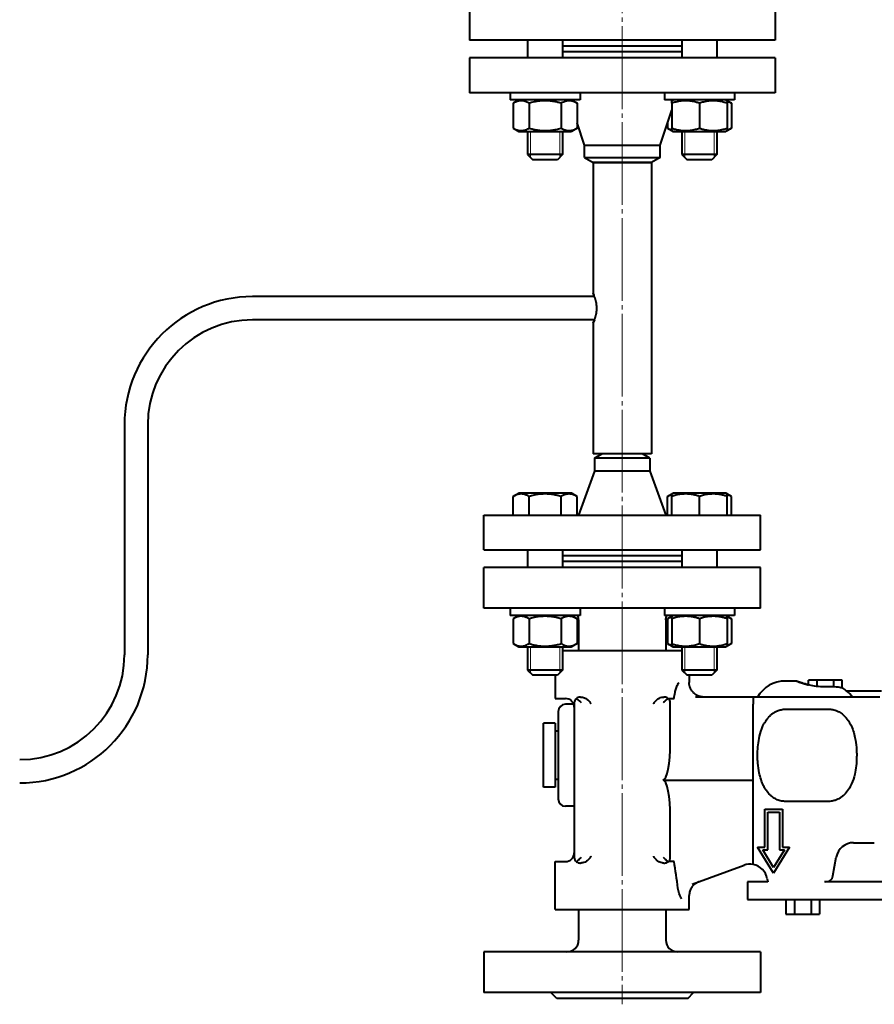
# Model space of a CAD drawing. Header units: millimetres. Extents: x -4428 to 3866, y -3426 to 3855.
# Tile 54 of 191: x -3202 to -2909, y 1826 to 2164. Entities that reach past the tile are written whole.
import ezdxf

# ---------------------------------------------------------------- set-up
doc = ezdxf.new("R2010")
doc.units = ezdxf.units.MM
for name, pattern in [('K5LT_AXLED', [32.912189, 28.412189, -1.5, 1.5, -1.5]), ('K5LT_BASIC', [0]), ('K5LT_THIN', [0])]:
    doc.linetypes.add(name, pattern=pattern)
doc.layers.add('Системный слой', color=7, linetype='Continuous')

# ---------------------------------------------------------------- blocks, each defined once
blk = doc.blocks.new('U7')
at = {"layer": 'Системный слой', "color": 30, "linetype": 'K5LT_AXLED', "lineweight": 20, "true_color": 0xff8000}
blk.add_line((-2995.34, 2457.57), (-2995.34, 1825.57), dxfattribs=at)
blk = doc.blocks.new('U0')
at = {"layer": 'Системный слой', "color": 150, "linetype": 'K5LT_BASIC', "lineweight": 40, "true_color": 0x0080ff}
for p, q in [((-3047.84, 2170.57), (-3047.84, 2156.57)), ((-2942.84, 2170.57), (-2942.84, 2156.57)), ((-2942.84, 2156.57), (-3047.84, 2156.57)), ((-3027.85, 2156.57), (-3027.85, 2150.57)), ((-3015.85, 2156.57), (-3015.85, 2150.57)), ((-2995.34, 2154.57), (-3015.85, 2154.57)), ((-2974.82, 2154.57), (-2995.34, 2154.57)), ((-2974.82, 2156.57), (-2974.82, 2150.57)), ((-2962.82, 2156.57), (-2962.82, 2150.57)), ((-3047.84, 2150.57), (-3047.84, 2138.57)), ((-2942.84, 2150.57), (-3047.84, 2150.57)), ((-2995.34, 2152.57), (-3015.85, 2152.57)), ((-2974.82, 2152.57), (-2995.34, 2152.57)), ((-2942.84, 2150.57), (-2942.84, 2138.57)), ((-2942.84, 2138.57), (-3047.84, 2138.57)), ((-3033.85, 2138.57), (-3033.85, 2136.07)), ((-3009.85, 2138.57), (-3009.85, 2136.07)), ((-2980.82, 2138.57), (-2980.82, 2136.07)), ((-2956.82, 2138.57), (-2956.82, 2136.07)), ((-3021.85, 2136.07), (-3033.85, 2136.07)), ((-3030.88, 2136.07), (-3032.82, 2134.95)), ((-3032.82, 2134.95), (-3032.82, 2126.4)), ((-3027.34, 2134.95), (-3027.34, 2126.4)), ((-3009.85, 2136.07), (-3021.85, 2136.07)), ((-3016.37, 2134.95), (-3016.37, 2126.4)), ((-3012.83, 2136.07), (-3010.88, 2134.95)), ((-3010.88, 2134.95), (-3010.88, 2126.4)), ((-2956.82, 2136.07), (-2980.82, 2136.07)), ((-2977.84, 2136.07), (-2978.32, 2135.8)), ((-2978.32, 2134.95), (-2978.32, 2135.8)), ((-2978.32, 2134.95), (-2978.32, 2126.4)), ((-2968.82, 2134.95), (-2968.82, 2126.4)), ((-2959.79, 2136.07), (-2957.85, 2134.95)), ((-2959.79, 2136.07), (-2959.32, 2135.8)), ((-2959.32, 2135.8), (-2959.32, 2134.95)), ((-2959.32, 2134.95), (-2959.32, 2126.4)), ((-2957.85, 2134.95), (-2957.85, 2126.4)), ((-2982.34, 2120.57), (-2978.32, 2132.62)), ((-3008.34, 2120.57), (-3010.88, 2128.21)), ((-2979.79, 2128.21), (-2979.79, 2126.4)), ((-3032.82, 2126.4), (-3030.88, 2125.27)), ((-3030.88, 2125.27), (-3012.83, 2125.27)), ((-3027.85, 2125.27), (-3027.85, 2117.32)), ((-3015.85, 2125.27), (-3015.85, 2117.32)), ((-3010.88, 2126.4), (-3012.83, 2125.27)), ((-2979.79, 2126.4), (-2977.84, 2125.27)), ((-2978.32, 2125.55), (-2978.32, 2126.4)), ((-2978.32, 2125.55), (-2977.84, 2125.27)), ((-2977.84, 2125.27), (-2968.82, 2125.27)), ((-2974.82, 2125.27), (-2974.82, 2117.32)), ((-2968.82, 2125.27), (-2959.79, 2125.27)), ((-2962.82, 2125.27), (-2962.82, 2117.32)), ((-2957.85, 2126.4), (-2959.79, 2125.27)), ((-2959.32, 2125.55), (-2959.79, 2125.27)), ((-2959.32, 2126.4), (-2959.32, 2125.55)), ((-3008.34, 2120.57), (-2982.34, 2120.57)), ((-3008.34, 2116.3), (-3008.34, 2120.57)), ((-2982.34, 2116.3), (-2982.34, 2120.57)), ((-3015.85, 2117.32), (-3027.85, 2117.32)), ((-3027.85, 2117.32), (-3026.1, 2115.57)), ((-3015.85, 2117.32), (-3017.6, 2115.57)), ((-3008.34, 2116.3), (-3005.34, 2114.57)), ((-3008.34, 2116.3), (-2982.34, 2116.3)), ((-2982.34, 2116.3), (-2985.34, 2114.57)), ((-2962.82, 2117.32), (-2974.82, 2117.32)), ((-2974.82, 2117.32), (-2973.07, 2115.57)), ((-2962.82, 2117.32), (-2964.57, 2115.57)), ((-3017.6, 2115.57), (-3026.1, 2115.57)), ((-3005.34, 2114.57), (-3005.34, 2069.57)), ((-2985.34, 2114.57), (-3005.34, 2114.57)), ((-3005.34, 2114.57), (-2985.34, 2114.57)), ((-2985.34, 2114.57), (-2985.34, 2014.57)), ((-2964.57, 2115.57), (-2973.07, 2115.57)), ((-3004.88, 2068.57), (-3122.34, 2068.57)), ((-3004.88, 2060.57), (-3122.34, 2060.57)), ((-3005.34, 2059.57), (-3005.34, 2014.57)), ((-3166.34, 2024.57), (-3166.34, 1945.57)), ((-3158.34, 2024.57), (-3158.34, 1945.57)), ((-2985.34, 2014.57), (-3005.34, 2014.57)), ((-3004.84, 2013.13), (-3002.34, 2014.57)), ((-3004.84, 2013.13), (-3004.84, 2008.57)), ((-2985.84, 2013.13), (-3004.84, 2013.13)), ((-2985.84, 2013.13), (-2988.34, 2014.57)), ((-2985.84, 2013.13), (-2985.84, 2008.57)), ((-3004.84, 2008.57), (-3010.34, 1993.57)), ((-2985.84, 2008.57), (-3004.84, 2008.57)), ((-2985.84, 2008.57), (-2980.34, 1993.57)), ((-3032.82, 1999.95), (-3030.88, 2001.07)), ((-3032.82, 1993.57), (-3032.82, 1999.95)), ((-3031.35, 2000.8), (-3030.88, 2001.07)), ((-3012.83, 2001.07), (-3030.88, 2001.07)), ((-3027.34, 1993.57), (-3027.34, 1999.95)), ((-3016.37, 1993.57), (-3016.37, 1999.95)), ((-3010.88, 1999.95), (-3012.83, 2001.07)), ((-3012.35, 2000.8), (-3012.83, 2001.07)), ((-3010.88, 1993.57), (-3010.88, 1999.95)), ((-2979.79, 1999.95), (-2977.84, 2001.07)), ((-2979.79, 1993.57), (-2979.79, 1999.95)), ((-2978.32, 2000.8), (-2977.84, 2001.07)), ((-2978.32, 1999.95), (-2978.32, 2000.8)), ((-2978.32, 1993.57), (-2978.32, 1999.95)), ((-2959.79, 2001.07), (-2977.84, 2001.07)), ((-2968.82, 1993.57), (-2968.82, 1999.95)), ((-2959.32, 2000.8), (-2959.79, 2001.07)), ((-2957.85, 1999.95), (-2959.79, 2001.07)), ((-2959.32, 2000.8), (-2959.32, 1999.95)), ((-2959.32, 1993.57), (-2959.32, 1999.95)), ((-2957.85, 1993.57), (-2957.85, 1999.95)), ((-3042.84, 1981.57), (-3042.84, 1993.57)), ((-3042.84, 1993.57), (-3028.5, 1993.57)), ((-3028.5, 1993.57), (-3027.34, 1993.57)), ((-3027.34, 1993.57), (-3026.31, 1993.57)), ((-3026.31, 1993.57), (-2961.33, 1993.57)), ((-2961.33, 1993.57), (-2959.32, 1993.57)), ((-2959.32, 1993.57), (-2947.84, 1993.57)), ((-2947.84, 1981.57), (-2947.84, 1993.57)), ((-3042.84, 1981.57), (-2947.84, 1981.57)), ((-3027.85, 1981.57), (-3027.85, 1975.57)), ((-3015.85, 1981.57), (-3015.85, 1975.57)), ((-2974.82, 1981.57), (-2974.82, 1975.57)), ((-2962.82, 1981.57), (-2962.82, 1975.57)), ((-2993.23, 1979.57), (-3015.85, 1979.57)), ((-2974.82, 1979.57), (-2993.23, 1979.57)), ((-3042.84, 1961.57), (-3042.84, 1975.57)), ((-2947.84, 1975.57), (-3042.84, 1975.57)), ((-2993.23, 1977.57), (-3015.85, 1977.57)), ((-2974.82, 1977.57), (-2993.23, 1977.57)), ((-2947.84, 1961.57), (-2947.84, 1975.57)), ((-3033.85, 1961.57), (-3042.84, 1961.57)), ((-3021.85, 1961.57), (-3033.85, 1961.57)), ((-3033.85, 1961.57), (-3033.85, 1959.07)), ((-2963.77, 1961.57), (-3021.85, 1961.57)), ((-3009.85, 1961.57), (-3009.85, 1959.07)), ((-2980.82, 1961.57), (-2980.82, 1959.07)), ((-2956.82, 1961.57), (-2976.34, 1961.57)), ((-2956.82, 1961.57), (-2956.82, 1959.07)), ((-2947.84, 1961.57), (-2956.82, 1961.57)), ((-3021.85, 1959.07), (-3033.85, 1959.07)), ((-3030.88, 1959.07), (-3032.82, 1957.95)), ((-3032.82, 1957.95), (-3032.82, 1949.4)), ((-3030.88, 1959.07), (-3031.35, 1958.8)), ((-3027.34, 1957.95), (-3027.34, 1949.4)), ((-3009.85, 1959.07), (-3021.85, 1959.07)), ((-3016.37, 1957.95), (-3016.37, 1949.4)), ((-3012.83, 1959.07), (-3010.88, 1957.95)), ((-3012.83, 1959.07), (-3012.35, 1958.8)), ((-3010.88, 1957.95), (-3010.88, 1949.4)), ((-3010.34, 1957.57), (-3010.34, 1947.07)), ((-2956.82, 1959.07), (-2980.82, 1959.07)), ((-2980.34, 1957.57), (-2980.34, 1947.07)), ((-2977.84, 1959.07), (-2979.79, 1957.95)), ((-2979.79, 1957.95), (-2979.79, 1949.4)), ((-2977.84, 1959.07), (-2978.32, 1958.8)), ((-2978.32, 1957.95), (-2978.32, 1958.8)), ((-2978.32, 1957.95), (-2978.32, 1949.4)), ((-2968.82, 1957.95), (-2968.82, 1949.4)), ((-2959.79, 1959.07), (-2959.32, 1958.8)), ((-2959.79, 1959.07), (-2957.85, 1957.95)), ((-2959.32, 1958.8), (-2959.32, 1957.95)), ((-2959.32, 1957.95), (-2959.32, 1949.4)), ((-2957.85, 1957.95), (-2957.85, 1949.4)), ((-3032.82, 1949.4), (-3030.88, 1948.27)), ((-3031.35, 1948.55), (-3030.88, 1948.27)), ((-3030.88, 1948.27), (-3012.83, 1948.27)), ((-3027.85, 1948.27), (-3027.85, 1940.32)), ((-3015.85, 1948.27), (-3015.85, 1940.32)), ((-3010.88, 1949.4), (-3012.83, 1948.27)), ((-3012.35, 1948.55), (-3012.83, 1948.27)), ((-2979.79, 1949.4), (-2977.84, 1948.27)), ((-2978.32, 1948.55), (-2978.32, 1949.4)), ((-2978.32, 1948.55), (-2977.84, 1948.27)), ((-2977.84, 1948.27), (-2968.82, 1948.27)), ((-2974.82, 1948.27), (-2974.82, 1940.32)), ((-2968.82, 1948.27), (-2959.79, 1948.27)), ((-2962.82, 1948.27), (-2962.82, 1940.32)), ((-2957.85, 1949.4), (-2959.79, 1948.27)), ((-2959.32, 1948.55), (-2959.79, 1948.27)), ((-2959.32, 1949.4), (-2959.32, 1948.55)), ((-3015.85, 1947.07), (-2974.82, 1947.07)), ((-3015.85, 1940.32), (-3027.85, 1940.32)), ((-3027.85, 1940.32), (-3026.1, 1938.57)), ((-3017.6, 1938.57), (-3026.1, 1938.57)), ((-3018.34, 1938.57), (-3018.34, 1930.57)), ((-3015.85, 1940.32), (-3017.6, 1938.57)), ((-2962.82, 1940.32), (-2974.82, 1940.32)), ((-2974.82, 1940.32), (-2973.07, 1938.57)), ((-2964.57, 1938.57), (-2973.07, 1938.57)), ((-2972.34, 1938.57), (-2972.34, 1936.07)), ((-2962.82, 1940.32), (-2964.57, 1938.57)), ((-2935.54, 1936.57), (-2939.34, 1936.57)), ((-2928.42, 1936.87), (-2931.31, 1936.87)), ((-2931.31, 1935.23), (-2931.31, 1936.87)), ((-2928.42, 1934.71), (-2928.42, 1936.87)), ((-2922.65, 1936.87), (-2928.42, 1936.87)), ((-2922.65, 1934.57), (-2922.65, 1936.87)), ((-2919.76, 1936.87), (-2922.65, 1936.87)), ((-2919.76, 1934.18), (-2919.76, 1936.87)), ((-3018.34, 1930.57), (-3016.01, 1930.57)), ((-3016.01, 1930.57), (-3014.84, 1930.57)), ((-3009.65, 1931.07), (-3009.84, 1931.07)), ((-2980.84, 1931.07), (-2981.02, 1931.07)), ((-2979.51, 1930.57), (-2977.53, 1930.57)), ((-2950.34, 1931.07), (-2970.23, 1931.07)), ((-2906.84, 1931.07), (-2950.34, 1931.07)), ((-2950.34, 1931.07), (-2950.34, 1928.57)), ((-2906.34, 1933.07), (-2918.16, 1933.07)), ((-3012.01, 1928.57), (-3014.84, 1928.57)), ((-3011.84, 1929.07), (-3011.84, 1911.07)), ((-2978.84, 1915.43), (-2978.84, 1929.07)), ((-2950.34, 1902.57), (-2950.34, 1928.57)), ((-3017.34, 1926.07), (-3017.34, 1911.07)), ((-2939.34, 1926.89), (-2924.34, 1926.89)), ((-3018.34, 1922.07), (-3022.34, 1922.07)), ((-3022.34, 1900.07), (-3022.34, 1922.07)), ((-3018.34, 1922.07), (-3018.34, 1900.07)), ((-3017.34, 1919.4), (-3018.34, 1919.4)), ((-3017.34, 1911.07), (-3017.34, 1896.07)), ((-3011.84, 1911.07), (-3011.84, 1876.07)), ((-3018.34, 1900.07), (-3022.34, 1900.07)), ((-3017.34, 1902.74), (-3018.34, 1902.74)), ((-2981.34, 1902.57), (-2950.34, 1902.57)), ((-2950.34, 1873.55), (-2950.34, 1902.57)), ((-3011.84, 1893.57), (-3014.84, 1893.57)), ((-2924.34, 1895.25), (-2939.34, 1895.25)), ((-2946.34, 1879.57), (-2946.34, 1892.57)), ((-2946.34, 1892.57), (-2940.34, 1892.57)), ((-2945.34, 1878.57), (-2945.34, 1891.57)), ((-2945.34, 1891.57), (-2941.34, 1891.57)), ((-2941.34, 1891.57), (-2941.34, 1878.57)), ((-2940.34, 1892.57), (-2940.34, 1879.57)), ((-2978.84, 1876.07), (-2978.84, 1889.71)), ((-2915.92, 1881.07), (-2908.75, 1881.07)), ((-2943.34, 1870.57), (-2948.84, 1879.57)), ((-2948.84, 1879.57), (-2946.34, 1879.57)), ((-2947.05, 1878.57), (-2945.34, 1878.57)), ((-2943.34, 1872.49), (-2947.05, 1878.57)), ((-2937.84, 1879.57), (-2943.34, 1870.57)), ((-2939.62, 1878.57), (-2943.34, 1872.49)), ((-2941.34, 1878.57), (-2939.62, 1878.57)), ((-2940.34, 1879.57), (-2937.84, 1879.57)), ((-3018.34, 1858.07), (-3018.34, 1874.57)), ((-3018.34, 1874.57), (-3014.84, 1874.57)), ((-3009.84, 1874.07), (-3009.65, 1874.07)), ((-2981.02, 1874.07), (-2980.84, 1874.07)), ((-2977.53, 1874.57), (-2979.51, 1874.57)), ((-2971.28, 1866.82), (-2953.5, 1873.3)), ((-2922.97, 1869.64), (-2921.83, 1876.11)), ((-2952.34, 1867.57), (-2952.34, 1861.57)), ((-2945.34, 1867.57), (-2952.34, 1867.57)), ((-2945.54, 1868.7), (-2945.34, 1867.57)), ((-2898.8, 1867.57), (-2925.88, 1867.57)), ((-2972.34, 1858.07), (-2972.34, 1862.94)), ((-2952.34, 1861.57), (-2749.34, 1861.57)), ((-2939.11, 1861.57), (-2939.11, 1856.57)), ((-2936.22, 1861.57), (-2936.22, 1856.57)), ((-2930.45, 1861.57), (-2930.45, 1856.57)), ((-2927.56, 1861.57), (-2927.56, 1856.57)), ((-3018.34, 1858.07), (-2972.34, 1858.07)), ((-3010.34, 1858.07), (-3010.34, 1847.57)), ((-2980.34, 1858.07), (-2980.34, 1847.57)), ((-2939.11, 1856.57), (-2936.22, 1856.57)), ((-2936.22, 1856.57), (-2930.45, 1856.57)), ((-2930.45, 1856.57), (-2927.56, 1856.57)), ((-2947.84, 1843.57), (-3042.84, 1843.57)), ((-3042.84, 1843.57), (-3042.84, 1829.57)), ((-2947.84, 1843.57), (-2947.84, 1829.57)), ((-2947.84, 1829.57), (-3042.84, 1829.57)), ((-3017.84, 1827.57), (-3019.84, 1829.57)), ((-2972.84, 1827.57), (-2970.84, 1829.57)), ((-2972.84, 1827.57), (-3017.84, 1827.57))]:
    blk.add_line(p, q, dxfattribs=at)
at = {"layer": 'Системный слой', "color": 7, "linetype": 'K5LT_THIN', "lineweight": 20}
for p, q in [((-3026.91, 2125.27), (-3026.91, 2117.32)), ((-3016.8, 2125.27), (-3016.8, 2117.32)), ((-2973.87, 2125.27), (-2973.87, 2117.32)), ((-2963.77, 2125.27), (-2963.77, 2117.32)), ((-3026.91, 2117.32), (-3026.91, 2116.38)), ((-3016.8, 2117.32), (-3016.8, 2116.38)), ((-2973.87, 2117.32), (-2973.87, 2116.38)), ((-2963.77, 2117.32), (-2963.77, 2116.38)), ((-3026.91, 1948.27), (-3026.91, 1940.32)), ((-3016.8, 1948.27), (-3016.8, 1940.32)), ((-2973.87, 1948.27), (-2973.87, 1940.32)), ((-2963.77, 1948.27), (-2963.77, 1940.32)), ((-3026.91, 1940.32), (-3026.91, 1939.38)), ((-3016.8, 1940.32), (-3016.8, 1939.38)), ((-2973.87, 1940.32), (-2973.87, 1939.38)), ((-2963.77, 1940.32), (-2963.77, 1939.38))]:
    blk.add_line(p, q, dxfattribs=at)
at = {"layer": 'Системный слой', "color": 150, "linetype": 'K5LT_BASIC', "lineweight": 40, "true_color": 0x0080ff}
for centre, radius, start, end in [((-3122.34, 2024.57), 44, 90, 180), ((-3122.34, 2024.57), 36, 90, 180), ((-3202.34, 1945.57), 44, 270, 0), ((-3202.34, 1945.57), 36, 270, 0), ((-2939.34, 1925.57), 11, 90, 150), ((-3014.84, 1927.57), 3, 0, 90), ((-3009.84, 1929.07), 2, 129.3372, 180), ((-3009.84, 1929.07), 2, 90, 129.3372), ((-2980.84, 1929.07), 2, 50.6628, 90), ((-2980.84, 1929.07), 2, 0, 50.6628), ((-3014.84, 1926.07), 2.5, 90, 180), ((-3014.84, 1896.07), 2.5, 180, 270), ((-2915.92, 1875.07), 6, 90, 170), ((-3014.84, 1877.57), 3, 270, 0), ((-3009.84, 1876.07), 2, 180, 230.6628), ((-3009.84, 1876.07), 2, 230.6628, 270), ((-2980.84, 1876.07), 2, 270, 309.3372), ((-2980.84, 1876.07), 2, 309.3372, 0), ((-2951.44, 1867.66), 6, 79.3627, 110), ((-2951.44, 1867.66), 6, 10, 79.3627), ((-2925.43, 1870.07), 2.5, 270, 350), ((-3014.34, 1847.57), 4, 270, 0), ((-2976.34, 1847.57), 4, 180, 270)]:
    blk.add_arc(centre, radius, start, end, dxfattribs=at)
for centre, major_axis, start_param, end_param in [((-2995.34, 2005.46), (0, -118.32), 0.885467, 0.908226), ((-2981.34, 1915.43), (0, -12.86), 0, 1.570796), ((-2981.34, 1889.71), (0, 12.86), 4.712389, 6.283185), ((-2995.34, 1799.68), (0, 118.32), -0.981641, -0.885467)]:
    blk.add_ellipse(centre, major_axis=major_axis, ratio=0.19438, start_param=start_param, end_param=end_param, dxfattribs=at)
for points, knots in [([(-3027.34, 2134.95), (-3027.58, 2135.09), (-3027.98, 2135.3), (-3028.51, 2135.51), (-3028.92, 2135.64), (-3029.3, 2135.73), (-3029.68, 2135.78), (-3030.07, 2135.8), (-3030.44, 2135.79), (-3030.81, 2135.74), (-3031.2, 2135.66), (-3031.76, 2135.48), (-3032.3, 2135.24), (-3032.69, 2135.02), (-3032.82, 2134.95)], [0, 0, 0, 0, 2.031939, 3.311633, 4.396645, 5.423589, 6.350589, 7.49983, 8.533187, 9.335775, 10.524184, 11.684847, 13.915004, 15, 15, 15, 15]), ([(-3016.37, 2134.95), (-3016.62, 2135.02), (-3017.28, 2135.2), (-3018.46, 2135.48), (-3019.66, 2135.67), (-3020.58, 2135.75), (-3021.09, 2135.78), (-3021.43, 2135.79), (-3021.7, 2135.8), (-3022, 2135.8), (-3022.38, 2135.79), (-3022.83, 2135.77), (-3023.48, 2135.72), (-3024.42, 2135.61), (-3025.49, 2135.42), (-3026.49, 2135.18), (-3027.06, 2135.03), (-3027.34, 2134.95)], [0, 0, 0, 0, 3.152296, 8.024027, 14.430358, 17.4743, 18.996271, 20.518242, 21.409855, 22.301468, 24.084694, 25.867919, 27.651145, 31.792504, 37.072525, 40.536262, 44, 44, 44, 44]), ([(-3010.88, 2134.95), (-3011.12, 2135.09), (-3011.52, 2135.3), (-3012.06, 2135.51), (-3012.47, 2135.64), (-3012.84, 2135.73), (-3013.23, 2135.78), (-3013.61, 2135.8), (-3013.98, 2135.79), (-3014.35, 2135.74), (-3014.74, 2135.66), (-3015.3, 2135.48), (-3015.84, 2135.24), (-3016.24, 2135.02), (-3016.37, 2134.95)], [0, 0, 0, 0, 2.031939, 3.311633, 4.396645, 5.423589, 6.350589, 7.49983, 8.533187, 9.335775, 10.524184, 11.684847, 13.915004, 15, 15, 15, 15]), ([(-2968.82, 2134.95), (-2969.14, 2135.06), (-2969.68, 2135.22), (-2970.49, 2135.43), (-2971.2, 2135.58), (-2971.8, 2135.68), (-2972.34, 2135.74), (-2972.88, 2135.78), (-2973.55, 2135.8), (-2974.1, 2135.79), (-2974.66, 2135.75), (-2975.25, 2135.69), (-2976.08, 2135.56), (-2977.1, 2135.33), (-2977.87, 2135.1), (-2978.32, 2134.95)], [0, 0, 0, 0, 1.679816, 2.780687, 4.100621, 5.29978, 5.785161, 6.773962, 7.999819, 9.102067, 9.530451, 10.806592, 12.055167, 13.667644, 16, 16, 16, 16]), ([(-2959.32, 2134.95), (-2959.64, 2135.06), (-2960.18, 2135.22), (-2960.99, 2135.43), (-2961.7, 2135.58), (-2962.3, 2135.68), (-2962.84, 2135.74), (-2963.38, 2135.78), (-2964.05, 2135.8), (-2964.6, 2135.79), (-2965.16, 2135.75), (-2965.75, 2135.69), (-2966.58, 2135.56), (-2967.6, 2135.33), (-2968.37, 2135.1), (-2968.82, 2134.95)], [0, 0, 0, 0, 1.679816, 2.780687, 4.100621, 5.29978, 5.785161, 6.773962, 7.999819, 9.102067, 9.530451, 10.806592, 12.055167, 13.667644, 16, 16, 16, 16]), ([(-2957.85, 2134.95), (-2958, 2135.04), (-2958.27, 2135.18), (-2958.76, 2135.41), (-2959.09, 2135.54), (-2959.32, 2135.6)], [0, 0, 0, 0, 1.918281, 3.26766, 6, 6, 6, 6]), ([(-3032.82, 2126.4), (-3032.58, 2126.26), (-3032.18, 2126.05), (-3031.65, 2125.83), (-3031.24, 2125.7), (-3030.86, 2125.62), (-3030.48, 2125.56), (-3030.09, 2125.54), (-3029.73, 2125.56), (-3029.35, 2125.61), (-3028.96, 2125.69), (-3028.4, 2125.86), (-3027.86, 2126.1), (-3027.47, 2126.32), (-3027.34, 2126.4)], [0, 0, 0, 0, 2.031939, 3.311633, 4.396645, 5.423589, 6.350589, 7.49983, 8.533187, 9.335775, 10.524184, 11.684847, 13.915004, 15, 15, 15, 15]), ([(-3027.34, 2126.4), (-3027.08, 2126.32), (-3026.43, 2126.14), (-3025.24, 2125.87), (-3024.05, 2125.68), (-3023.13, 2125.59), (-3022.61, 2125.56), (-3022.28, 2125.55), (-3022, 2125.55), (-3021.7, 2125.55), (-3021.33, 2125.55), (-3020.87, 2125.57), (-3020.23, 2125.62), (-3019.29, 2125.73), (-3018.22, 2125.93), (-3017.21, 2126.16), (-3016.65, 2126.31), (-3016.37, 2126.4)], [0, 0, 0, 0, 3.152296, 8.024027, 14.430358, 17.4743, 18.996271, 20.518242, 21.409855, 22.301468, 24.084694, 25.867919, 27.651145, 31.792504, 37.072525, 40.536262, 44, 44, 44, 44]), ([(-3016.37, 2126.4), (-3016.13, 2126.26), (-3015.73, 2126.05), (-3015.2, 2125.83), (-3014.78, 2125.7), (-3014.41, 2125.62), (-3014.03, 2125.56), (-3013.64, 2125.54), (-3013.27, 2125.56), (-3012.9, 2125.61), (-3012.51, 2125.69), (-3011.95, 2125.86), (-3011.41, 2126.1), (-3011.01, 2126.32), (-3010.88, 2126.4)], [0, 0, 0, 0, 2.031939, 3.311633, 4.396645, 5.423589, 6.350589, 7.49983, 8.533187, 9.335775, 10.524184, 11.684847, 13.915004, 15, 15, 15, 15]), ([(-2979.79, 2126.4), (-2979.64, 2126.31), (-2979.37, 2126.16), (-2978.88, 2125.93), (-2978.55, 2125.81), (-2978.32, 2125.74)], [0, 0, 0, 0, 1.918281, 3.26766, 6, 6, 6, 6]), ([(-2978.32, 2126.4), (-2978, 2126.29), (-2977.46, 2126.12), (-2976.65, 2125.91), (-2975.94, 2125.76), (-2975.34, 2125.67), (-2974.8, 2125.61), (-2974.26, 2125.56), (-2973.59, 2125.54), (-2973.04, 2125.55), (-2972.48, 2125.59), (-2971.89, 2125.65), (-2971.06, 2125.79), (-2970.04, 2126.02), (-2969.27, 2126.25), (-2968.82, 2126.4)], [0, 0, 0, 0, 1.679816, 2.780687, 4.100621, 5.29978, 5.785161, 6.773962, 7.999819, 9.102067, 9.530451, 10.806592, 12.055167, 13.667644, 16, 16, 16, 16]), ([(-2968.82, 2126.4), (-2968.5, 2126.29), (-2967.96, 2126.12), (-2967.15, 2125.91), (-2966.44, 2125.76), (-2965.84, 2125.67), (-2965.3, 2125.61), (-2964.76, 2125.56), (-2964.09, 2125.54), (-2963.54, 2125.55), (-2962.98, 2125.59), (-2962.39, 2125.65), (-2961.56, 2125.79), (-2960.54, 2126.02), (-2959.77, 2126.25), (-2959.32, 2126.4)], [0, 0, 0, 0, 1.679816, 2.780687, 4.100621, 5.29978, 5.785161, 6.773962, 7.999819, 9.102067, 9.530451, 10.806592, 12.055167, 13.667644, 16, 16, 16, 16]), ([(-2959.32, 2125.74), (-2959.16, 2125.79), (-2958.9, 2125.88), (-2958.4, 2126.09), (-2958.07, 2126.27), (-2957.85, 2126.4)], [0, 0, 0, 0, 1.912507, 3.220306, 6, 6, 6, 6]), ([(-3005.34, 2059.57), (-3005.34, 2059.57), (-3005.33, 2059.58), (-3005.32, 2059.61), (-3005.29, 2059.66), (-3005.26, 2059.72), (-3005.23, 2059.79), (-3005.19, 2059.87), (-3005.15, 2059.95), (-3005.11, 2060.04), (-3005.07, 2060.13), (-3005.02, 2060.24), (-3004.96, 2060.37), (-3004.9, 2060.52), (-3004.84, 2060.68), (-3004.77, 2060.85), (-3004.7, 2061.05), (-3004.63, 2061.24), (-3004.57, 2061.43), (-3004.51, 2061.62), (-3004.45, 2061.82), (-3004.4, 2062.03), (-3004.34, 2062.24), (-3004.29, 2062.47), (-3004.24, 2062.71), (-3004.2, 2062.99), (-3004.15, 2063.31), (-3004.11, 2063.66), (-3004.08, 2064.03), (-3004.07, 2064.4), (-3004.07, 2064.78), (-3004.09, 2065.2), (-3004.13, 2065.68), (-3004.19, 2066.16), (-3004.28, 2066.61), (-3004.36, 2066.99), (-3004.44, 2067.29), (-3004.52, 2067.54), (-3004.58, 2067.75), (-3004.64, 2067.94), (-3004.7, 2068.1), (-3004.76, 2068.26), (-3004.82, 2068.42), (-3004.88, 2068.57), (-3004.93, 2068.7), (-3004.99, 2068.82), (-3005.04, 2068.94), (-3005.09, 2069.05), (-3005.13, 2069.14), (-3005.16, 2069.22), (-3005.2, 2069.29), (-3005.23, 2069.37), (-3005.27, 2069.43), (-3005.29, 2069.49), (-3005.32, 2069.53), (-3005.33, 2069.56), (-3005.34, 2069.57), (-3005.34, 2069.57)], [0, 0, 0, 0, 1.230397, 2.318575, 3.343548, 4.305317, 5.251799, 6.175276, 6.970036, 7.727696, 8.376961, 9.281203, 10.210732, 11.202593, 12.110505, 13.166839, 14.244346, 15.236006, 16.141819, 17.055139, 17.97161, 18.889456, 19.820185, 20.763796, 21.76048, 22.866694, 24.082437, 25.56168, 26.969314, 28.362193, 29.671358, 31.300791, 33.162588, 35.131348, 36.985187, 38.619044, 39.952161, 41.066437, 42.04381, 42.96701, 43.810815, 44.629396, 45.577497, 46.478906, 47.321227, 48.062903, 48.94625, 49.829218, 50.59862, 51.211257, 52.019555, 52.866704, 53.808101, 54.645767, 55.604909, 56.722987, 58, 58, 58, 58]), ([(-3027.34, 1999.95), (-3027.58, 2000.09), (-3027.98, 2000.3), (-3028.51, 2000.51), (-3028.92, 2000.64), (-3029.3, 2000.73), (-3029.68, 2000.78), (-3030.07, 2000.8), (-3030.44, 2000.79), (-3030.81, 2000.74), (-3031.2, 2000.66), (-3031.76, 2000.48), (-3032.3, 2000.24), (-3032.69, 2000.02), (-3032.82, 1999.95)], [0, 0, 0, 0, 2.031939, 3.311633, 4.396645, 5.423589, 6.350589, 7.49983, 8.533187, 9.335775, 10.524184, 11.684847, 13.915004, 15, 15, 15, 15]), ([(-3016.37, 1999.95), (-3016.62, 2000.02), (-3017.28, 2000.2), (-3018.46, 2000.48), (-3019.66, 2000.67), (-3020.58, 2000.75), (-3021.09, 2000.78), (-3021.43, 2000.79), (-3021.7, 2000.8), (-3022, 2000.8), (-3022.38, 2000.79), (-3022.83, 2000.77), (-3023.48, 2000.72), (-3024.42, 2000.61), (-3025.49, 2000.42), (-3026.49, 2000.18), (-3027.06, 2000.03), (-3027.34, 1999.95)], [0, 0, 0, 0, 3.152296, 8.024027, 14.430358, 17.4743, 18.996271, 20.518242, 21.409855, 22.301468, 24.084694, 25.867919, 27.651145, 31.792504, 37.072525, 40.536262, 44, 44, 44, 44]), ([(-3010.88, 1999.95), (-3011.12, 2000.09), (-3011.52, 2000.3), (-3012.06, 2000.51), (-3012.47, 2000.64), (-3012.84, 2000.73), (-3013.23, 2000.78), (-3013.61, 2000.8), (-3013.98, 2000.79), (-3014.35, 2000.74), (-3014.74, 2000.66), (-3015.3, 2000.48), (-3015.84, 2000.24), (-3016.24, 2000.02), (-3016.37, 1999.95)], [0, 0, 0, 0, 2.031939, 3.311633, 4.396645, 5.423589, 6.350589, 7.49983, 8.533187, 9.335775, 10.524184, 11.684847, 13.915004, 15, 15, 15, 15]), ([(-2978.32, 2000.6), (-2978.48, 2000.56), (-2978.74, 2000.46), (-2979.23, 2000.25), (-2979.57, 2000.08), (-2979.79, 1999.95)], [0, 0, 0, 0, 1.912507, 3.220306, 6, 6, 6, 6]), ([(-2968.82, 1999.95), (-2969.14, 2000.06), (-2969.68, 2000.22), (-2970.49, 2000.43), (-2971.2, 2000.58), (-2971.8, 2000.68), (-2972.34, 2000.74), (-2972.88, 2000.78), (-2973.55, 2000.8), (-2974.1, 2000.79), (-2974.66, 2000.75), (-2975.25, 2000.69), (-2976.08, 2000.56), (-2977.1, 2000.33), (-2977.87, 2000.1), (-2978.32, 1999.95)], [0, 0, 0, 0, 1.679816, 2.780687, 4.100621, 5.29978, 5.785161, 6.773962, 7.999819, 9.102067, 9.530451, 10.806592, 12.055167, 13.667644, 16, 16, 16, 16]), ([(-2959.32, 1999.95), (-2959.64, 2000.06), (-2960.18, 2000.22), (-2960.99, 2000.43), (-2961.7, 2000.58), (-2962.3, 2000.68), (-2962.84, 2000.74), (-2963.38, 2000.78), (-2964.05, 2000.8), (-2964.6, 2000.79), (-2965.16, 2000.75), (-2965.75, 2000.69), (-2966.58, 2000.56), (-2967.6, 2000.33), (-2968.37, 2000.1), (-2968.82, 1999.95)], [0, 0, 0, 0, 1.679816, 2.780687, 4.100621, 5.29978, 5.785161, 6.773962, 7.999819, 9.102067, 9.530451, 10.806592, 12.055167, 13.667644, 16, 16, 16, 16]), ([(-2957.85, 1999.95), (-2958, 2000.04), (-2958.27, 2000.18), (-2958.76, 2000.41), (-2959.09, 2000.54), (-2959.32, 2000.6)], [0, 0, 0, 0, 1.918281, 3.26766, 6, 6, 6, 6]), ([(-3027.34, 1957.95), (-3027.58, 1958.09), (-3027.98, 1958.3), (-3028.51, 1958.51), (-3028.92, 1958.64), (-3029.3, 1958.73), (-3029.68, 1958.78), (-3030.07, 1958.8), (-3030.44, 1958.79), (-3030.81, 1958.74), (-3031.2, 1958.66), (-3031.76, 1958.48), (-3032.3, 1958.24), (-3032.69, 1958.02), (-3032.82, 1957.95)], [0, 0, 0, 0, 2.031939, 3.311633, 4.396645, 5.423589, 6.350589, 7.49983, 8.533187, 9.335775, 10.524184, 11.684847, 13.915004, 15, 15, 15, 15]), ([(-3016.37, 1957.95), (-3016.62, 1958.02), (-3017.28, 1958.2), (-3018.46, 1958.48), (-3019.66, 1958.67), (-3020.58, 1958.75), (-3021.09, 1958.78), (-3021.43, 1958.79), (-3021.7, 1958.8), (-3022, 1958.8), (-3022.38, 1958.79), (-3022.83, 1958.77), (-3023.48, 1958.72), (-3024.42, 1958.61), (-3025.49, 1958.42), (-3026.49, 1958.18), (-3027.06, 1958.03), (-3027.34, 1957.95)], [0, 0, 0, 0, 3.152296, 8.024027, 14.430358, 17.4743, 18.996271, 20.518242, 21.409855, 22.301468, 24.084694, 25.867919, 27.651145, 31.792504, 37.072525, 40.536262, 44, 44, 44, 44]), ([(-3010.88, 1957.95), (-3011.12, 1958.09), (-3011.52, 1958.3), (-3012.06, 1958.51), (-3012.47, 1958.64), (-3012.84, 1958.73), (-3013.23, 1958.78), (-3013.61, 1958.8), (-3013.98, 1958.79), (-3014.35, 1958.74), (-3014.74, 1958.66), (-3015.3, 1958.48), (-3015.84, 1958.24), (-3016.24, 1958.02), (-3016.37, 1957.95)], [0, 0, 0, 0, 2.031939, 3.311633, 4.396645, 5.423589, 6.350589, 7.49983, 8.533187, 9.335775, 10.524184, 11.684847, 13.915004, 15, 15, 15, 15]), ([(-2978.32, 1958.6), (-2978.48, 1958.56), (-2978.74, 1958.46), (-2979.23, 1958.25), (-2979.57, 1958.08), (-2979.79, 1957.95)], [0, 0, 0, 0, 1.912507, 3.220306, 6, 6, 6, 6]), ([(-2968.82, 1957.95), (-2969.14, 1958.06), (-2969.68, 1958.22), (-2970.49, 1958.43), (-2971.2, 1958.58), (-2971.8, 1958.68), (-2972.34, 1958.74), (-2972.88, 1958.78), (-2973.55, 1958.8), (-2974.1, 1958.79), (-2974.66, 1958.75), (-2975.25, 1958.69), (-2976.08, 1958.56), (-2977.1, 1958.33), (-2977.87, 1958.1), (-2978.32, 1957.95)], [0, 0, 0, 0, 1.679816, 2.780687, 4.100621, 5.29978, 5.785161, 6.773962, 7.999819, 9.102067, 9.530451, 10.806592, 12.055167, 13.667644, 16, 16, 16, 16]), ([(-2959.32, 1957.95), (-2959.64, 1958.06), (-2960.18, 1958.22), (-2960.99, 1958.43), (-2961.7, 1958.58), (-2962.3, 1958.68), (-2962.84, 1958.74), (-2963.38, 1958.78), (-2964.05, 1958.8), (-2964.6, 1958.79), (-2965.16, 1958.75), (-2965.75, 1958.69), (-2966.58, 1958.56), (-2967.6, 1958.33), (-2968.37, 1958.1), (-2968.82, 1957.95)], [0, 0, 0, 0, 1.679816, 2.780687, 4.100621, 5.29978, 5.785161, 6.773962, 7.999819, 9.102067, 9.530451, 10.806592, 12.055167, 13.667644, 16, 16, 16, 16]), ([(-2957.85, 1957.95), (-2958, 1958.04), (-2958.27, 1958.18), (-2958.76, 1958.41), (-2959.09, 1958.54), (-2959.32, 1958.6)], [0, 0, 0, 0, 1.918281, 3.26766, 6, 6, 6, 6]), ([(-3032.82, 1949.4), (-3032.58, 1949.26), (-3032.18, 1949.05), (-3031.65, 1948.83), (-3031.24, 1948.7), (-3030.86, 1948.62), (-3030.48, 1948.56), (-3030.09, 1948.54), (-3029.73, 1948.56), (-3029.35, 1948.61), (-3028.96, 1948.69), (-3028.4, 1948.86), (-3027.86, 1949.1), (-3027.47, 1949.32), (-3027.34, 1949.4)], [0, 0, 0, 0, 2.031939, 3.311633, 4.396645, 5.423589, 6.350589, 7.49983, 8.533187, 9.335775, 10.524184, 11.684847, 13.915004, 15, 15, 15, 15]), ([(-3027.34, 1949.4), (-3027.08, 1949.32), (-3026.43, 1949.14), (-3025.24, 1948.87), (-3024.05, 1948.68), (-3023.13, 1948.59), (-3022.61, 1948.56), (-3022.28, 1948.55), (-3022, 1948.55), (-3021.7, 1948.55), (-3021.33, 1948.55), (-3020.87, 1948.57), (-3020.23, 1948.62), (-3019.29, 1948.73), (-3018.22, 1948.93), (-3017.21, 1949.16), (-3016.65, 1949.31), (-3016.37, 1949.4)], [0, 0, 0, 0, 3.152296, 8.024027, 14.430358, 17.4743, 18.996271, 20.518242, 21.409855, 22.301468, 24.084694, 25.867919, 27.651145, 31.792504, 37.072525, 40.536262, 44, 44, 44, 44]), ([(-3016.37, 1949.4), (-3016.13, 1949.26), (-3015.73, 1949.05), (-3015.2, 1948.83), (-3014.78, 1948.7), (-3014.41, 1948.62), (-3014.03, 1948.56), (-3013.64, 1948.54), (-3013.27, 1948.56), (-3012.9, 1948.61), (-3012.51, 1948.69), (-3011.95, 1948.86), (-3011.41, 1949.1), (-3011.01, 1949.32), (-3010.88, 1949.4)], [0, 0, 0, 0, 2.031939, 3.311633, 4.396645, 5.423589, 6.350589, 7.49983, 8.533187, 9.335775, 10.524184, 11.684847, 13.915004, 15, 15, 15, 15]), ([(-2979.79, 1949.4), (-2979.64, 1949.31), (-2979.37, 1949.16), (-2978.88, 1948.93), (-2978.55, 1948.81), (-2978.32, 1948.74)], [0, 0, 0, 0, 1.918281, 3.26766, 6, 6, 6, 6]), ([(-2978.32, 1949.4), (-2978, 1949.29), (-2977.46, 1949.12), (-2976.65, 1948.91), (-2975.94, 1948.76), (-2975.34, 1948.67), (-2974.8, 1948.61), (-2974.26, 1948.56), (-2973.59, 1948.54), (-2973.04, 1948.55), (-2972.48, 1948.59), (-2971.89, 1948.65), (-2971.06, 1948.79), (-2970.04, 1949.02), (-2969.27, 1949.25), (-2968.82, 1949.4)], [0, 0, 0, 0, 1.679816, 2.780687, 4.100621, 5.29978, 5.785161, 6.773962, 7.999819, 9.102067, 9.530451, 10.806592, 12.055167, 13.667644, 16, 16, 16, 16]), ([(-2968.82, 1949.4), (-2968.5, 1949.29), (-2967.96, 1949.12), (-2967.15, 1948.91), (-2966.44, 1948.76), (-2965.84, 1948.67), (-2965.3, 1948.61), (-2964.76, 1948.56), (-2964.09, 1948.54), (-2963.54, 1948.55), (-2962.98, 1948.59), (-2962.39, 1948.65), (-2961.56, 1948.79), (-2960.54, 1949.02), (-2959.77, 1949.25), (-2959.32, 1949.4)], [0, 0, 0, 0, 1.679816, 2.780687, 4.100621, 5.29978, 5.785161, 6.773962, 7.999819, 9.102067, 9.530451, 10.806592, 12.055167, 13.667644, 16, 16, 16, 16]), ([(-2959.32, 1948.74), (-2959.16, 1948.79), (-2958.9, 1948.88), (-2958.4, 1949.09), (-2958.07, 1949.27), (-2957.85, 1949.4)], [0, 0, 0, 0, 1.912507, 3.220306, 6, 6, 6, 6]), ([(-2977.2, 1932.68), (-2977.17, 1932.9), (-2977.13, 1933.12), (-2976.96, 1933.83), (-2976.8, 1934.3), (-2976.39, 1935.22), (-2976.15, 1935.66), (-2975.89, 1936.07), (-2975.89, 1936.07), (-2975.89, 1936.07)], [0, 0, 0, 0, 0.0689431, 0.0689431, 0.230402, 0.230402, 0.4157551, 0.4157551, 0.417267, 0.417267, 0.417267, 0.417267]), ([(-2924.34, 1934.56), (-2924.72, 1934.54), (-2925.11, 1934.53), (-2925.84, 1934.53), (-2926.19, 1934.54), (-2927.49, 1934.59), (-2928.44, 1934.69), (-2930.08, 1934.95), (-2930.79, 1935.1), (-2931.82, 1935.35), (-2932.19, 1935.45), (-2932.76, 1935.62), (-2932.99, 1935.68), (-2933.83, 1935.95), (-2934.37, 1936.13), (-2935.11, 1936.41), (-2935.34, 1936.5), (-2935.5, 1936.56), (-2935.53, 1936.57), (-2935.54, 1936.57), (-2935.54, 1936.57), (-2935.54, 1936.57)], [-3.167737, -3.167737, -3.167737, -3.167737, -3.05372, -3.05372, -2.949701, -2.949701, -2.673035, -2.673035, -2.440797, -2.440797, -2.299357, -2.299357, -2.197524, -2.197524, -1.908034, -1.908034, -1.64945, -1.64945, -1.53914, -1.53914, -1.52466, -1.52466, -1.52466, -1.52466]), ([(-2935.54, 1936.57), (-2935.54, 1936.57), (-2935.52, 1936.57), (-2935.42, 1936.53), (-2935.2, 1936.44), (-2934.48, 1936.17), (-2933.97, 1935.99), (-2933.15, 1935.73), (-2932.92, 1935.66), (-2932.44, 1935.52), (-2932.2, 1935.46), (-2931.73, 1935.33), (-2931.52, 1935.28), (-2931.31, 1935.23)], [-1.5246599, -1.5246599, -1.5246599, -1.5246599, -1.439614, -1.439614, -1.1630254, -1.1630254, -0.8770846, -0.8770846, -0.7732268, -0.7732268, -0.6703801, -0.6703801, -0.5936336, -0.5936336, -0.5936336, -0.5936336]), ([(-2919.51, 1934.11), (-2919.98, 1934.23), (-2920.49, 1934.34), (-2922.06, 1934.56), (-2923.18, 1934.62), (-2924.34, 1934.56)], [-0.5330258, -0.5330258, -0.5330258, -0.5330258, -0.3498402, -0.3498402, -0.0002934, -0.0002934, -0.0002934, -0.0002934]), ([(-3009.34, 1929.07), (-3009.63, 1929.34), (-3009.96, 1929.63), (-3010.45, 1930.06), (-3010.64, 1930.23), (-3010.91, 1930.46), (-3011.01, 1930.54), (-3011.1, 1930.62)], [0, 0, 0, 0, 0.1193971, 0.1193971, 0.1931723, 0.1931723, 0.2387943, 0.2387943, 0.2387943, 0.2387943]), ([(-3009.65, 1931.07), (-3009.23, 1931.07), (-3008.75, 1930.98), (-3008.02, 1930.69), (-3007.74, 1930.55), (-3007.4, 1930.3), (-3007.31, 1930.22), (-3007.16, 1930.08), (-3007.12, 1930.03), (-3007.07, 1929.98)], [1.1820354, 1.1820354, 1.1820354, 1.1820354, 1.3440837, 1.3440837, 1.4441577, 1.4441577, 1.4851428, 1.4851428, 1.506132, 1.506132, 1.506132, 1.506132]), ([(-2983.6, 1929.98), (-2983.49, 1930.11), (-2983.37, 1930.22), (-2983.15, 1930.4), (-2983.03, 1930.47), (-2982.44, 1930.82), (-2981.9, 1930.99), (-2981.27, 1931.06), (-2981.14, 1931.07), (-2981.02, 1931.07)], [0.1024838, 0.1024838, 0.1024838, 0.1024838, 0.1529703, 0.1529703, 0.1987614, 0.1987614, 0.3785441, 0.3785441, 0.4265804, 0.4265804, 0.4265804, 0.4265804]), ([(-2979.57, 1930.62), (-2979.69, 1930.52), (-2979.82, 1930.41), (-2980.28, 1930.01), (-2980.65, 1929.68), (-2981.12, 1929.27), (-2981.23, 1929.17), (-2981.34, 1929.07)], [1.1544317, 1.1544317, 1.1544317, 1.1544317, 1.2140065, 1.2140065, 1.3503, 1.3503, 1.3929718, 1.3929718, 1.3929718, 1.3929718]), ([(-3007.07, 1929.98), (-3006.93, 1929.82), (-3006.78, 1929.65), (-3006.5, 1929.36), (-3006.39, 1929.25), (-3006.29, 1929.14), (-3006.27, 1929.1), (-3006.25, 1929.07), (-3006.25, 1929.07), (-3006.25, 1929.07)], [-0.10901936, -0.10901936, -0.10901936, -0.10901936, -0.07740564, -0.07740564, -0.0526432, -0.0526432, -0.04252582, -0.04252582, -0.04223175, -0.04223175, -0.04223175, -0.04223175]), ([(-2984.42, 1929.07), (-2984.39, 1929.13), (-2984.33, 1929.2), (-2984.19, 1929.34), (-2984.12, 1929.42), (-2983.9, 1929.65), (-2983.75, 1929.81), (-2983.6, 1929.98)], [-0.1555195, -0.1555195, -0.1555195, -0.1555195, -0.1154912, -0.1154912, -0.0726037, -0.0726037, 0, 0, 0, 0]), ([(-2939.34, 1895.25), (-2939.74, 1895.25), (-2940.18, 1895.29), (-2940.91, 1895.43), (-2941.2, 1895.5), (-2941.69, 1895.66), (-2941.89, 1895.74), (-2942.58, 1896.03), (-2943.08, 1896.31), (-2943.75, 1896.79), (-2943.96, 1896.95), (-2944.3, 1897.24), (-2944.44, 1897.37), (-2945.06, 1897.97), (-2945.52, 1898.51), (-2946.09, 1899.34), (-2946.27, 1899.62), (-2946.56, 1900.13), (-2946.69, 1900.37), (-2947.48, 1901.95), (-2947.96, 1903.46), (-2948.51, 1906.12), (-2948.66, 1907.25), (-2948.82, 1909.12), (-2948.85, 1909.86), (-2948.86, 1910.97), (-2948.86, 1911.35), (-2948.82, 1913.63), (-2948.63, 1915.67), (-2947.92, 1918.75), (-2947.56, 1919.87), (-2946.97, 1921.22), (-2946.81, 1921.53), (-2946.56, 1922.02), (-2946.46, 1922.2), (-2945.98, 1922.99), (-2945.54, 1923.62), (-2944.78, 1924.45), (-2944.52, 1924.72), (-2944.1, 1925.08), (-2943.96, 1925.2), (-2943.48, 1925.56), (-2943.13, 1925.79), (-2942.51, 1926.13), (-2942.23, 1926.26), (-2941.81, 1926.44), (-2941.65, 1926.49), (-2941.04, 1926.69), (-2940.53, 1926.8), (-2939.8, 1926.88), (-2939.56, 1926.89), (-2939.34, 1926.89)], [1.933044, 1.933044, 1.933044, 1.933044, 2.053859, 2.053859, 2.136519, 2.136519, 2.201235, 2.201235, 2.354314, 2.354314, 2.429575, 2.429575, 2.486651, 2.486651, 2.676646, 2.676646, 2.767824, 2.767824, 2.849289, 2.849289, 3.291178, 3.291178, 3.604672, 3.604672, 3.81725, 3.81725, 3.932794, 3.932794, 4.485788, 4.485788, 4.814124, 4.814124, 4.917485, 4.917485, 4.978433, 4.978433, 5.183608, 5.183608, 5.290681, 5.290681, 5.346711, 5.346711, 5.459816, 5.459816, 5.54416, 5.54416, 5.59406, 5.59406, 5.731194, 5.731194, 5.799132, 5.799132, 5.799132, 5.799132]), ([(-2924.34, 1926.89), (-2923.93, 1926.89), (-2923.49, 1926.85), (-2922.76, 1926.72), (-2922.47, 1926.64), (-2921.99, 1926.48), (-2921.79, 1926.41), (-2921.09, 1926.11), (-2920.59, 1925.83), (-2919.92, 1925.36), (-2919.71, 1925.19), (-2919.37, 1924.91), (-2919.23, 1924.78), (-2918.61, 1924.18), (-2918.16, 1923.64), (-2917.58, 1922.8), (-2917.41, 1922.53), (-2917.11, 1922.01), (-2916.98, 1921.78), (-2916.19, 1920.2), (-2915.71, 1918.69), (-2915.16, 1916.02), (-2915.01, 1914.89), (-2914.86, 1913.03), (-2914.82, 1912.29), (-2914.81, 1911.17), (-2914.81, 1910.79), (-2914.85, 1908.51), (-2915.05, 1906.48), (-2915.76, 1903.39), (-2916.11, 1902.28), (-2916.71, 1900.92), (-2916.86, 1900.61), (-2917.12, 1900.12), (-2917.22, 1899.95), (-2917.69, 1899.15), (-2918.14, 1898.53), (-2918.89, 1897.69), (-2919.16, 1897.43), (-2919.57, 1897.07), (-2919.72, 1896.95), (-2920.19, 1896.59), (-2920.54, 1896.36), (-2921.17, 1896.01), (-2921.44, 1895.88), (-2921.86, 1895.71), (-2922.02, 1895.65), (-2922.64, 1895.45), (-2923.14, 1895.34), (-2923.87, 1895.26), (-2924.11, 1895.25), (-2924.34, 1895.25)], [-1.933044, -1.933044, -1.933044, -1.933044, -1.812229, -1.812229, -1.729569, -1.729569, -1.664853, -1.664853, -1.511774, -1.511774, -1.436513, -1.436513, -1.379437, -1.379437, -1.189442, -1.189442, -1.098264, -1.098264, -1.016799, -1.016799, -0.57491, -0.57491, -0.261416, -0.261416, -0.048838, -0.048838, 0.066706, 0.066706, 0.6197, 0.6197, 0.948036, 0.948036, 1.051397, 1.051397, 1.112345, 1.112345, 1.31752, 1.31752, 1.424593, 1.424593, 1.480623, 1.480623, 1.593728, 1.593728, 1.678072, 1.678072, 1.727972, 1.727972, 1.865106, 1.865106, 1.933044, 1.933044, 1.933044, 1.933044]), ([(-3011.1, 1874.53), (-3011.02, 1874.6), (-3010.93, 1874.67), (-3010.5, 1875.03), (-3010.11, 1875.38), (-3009.6, 1875.84), (-3009.46, 1875.96), (-3009.34, 1876.07)], [1.1539349, 1.1539349, 1.1539349, 1.1539349, 1.1956304, 1.1956304, 1.3410556, 1.3410556, 1.3927292, 1.3927292, 1.3927292, 1.3927292]), ([(-3007.07, 1875.16), (-3007.18, 1875.04), (-3007.3, 1874.93), (-3007.53, 1874.75), (-3007.64, 1874.67), (-3008.23, 1874.32), (-3008.77, 1874.15), (-3009.4, 1874.08), (-3009.53, 1874.07), (-3009.65, 1874.07)], [0.9101155, 0.9101155, 0.9101155, 0.9101155, 0.9606019, 0.9606019, 1.006393, 1.006393, 1.1861757, 1.1861757, 1.2342121, 1.2342121, 1.2342121, 1.2342121]), ([(-3006.25, 1876.07), (-3006.28, 1876.02), (-3006.35, 1875.95), (-3006.48, 1875.8), (-3006.56, 1875.72), (-3006.78, 1875.5), (-3006.92, 1875.33), (-3007.07, 1875.16)], [-0.1555195, -0.1555195, -0.1555195, -0.1555195, -0.1154954, -0.1154954, -0.072605, -0.072605, 0, 0, 0, 0]), ([(-2983.6, 1875.16), (-2983.74, 1875.33), (-2983.89, 1875.49), (-2984.17, 1875.78), (-2984.28, 1875.89), (-2984.38, 1876.01), (-2984.4, 1876.04), (-2984.42, 1876.07), (-2984.42, 1876.07), (-2984.42, 1876.07)], [-0.10901911, -0.10901911, -0.10901911, -0.10901911, -0.07740646, -0.07740646, -0.05264348, -0.05264348, -0.04252594, -0.04252594, -0.04223174, -0.04223174, -0.04223174, -0.04223174]), ([(-2981.02, 1874.07), (-2981.44, 1874.07), (-2981.92, 1874.16), (-2982.66, 1874.45), (-2982.93, 1874.6), (-2983.27, 1874.84), (-2983.37, 1874.92), (-2983.51, 1875.06), (-2983.56, 1875.11), (-2983.6, 1875.16)], [0.3808662, 0.3808662, 0.3808662, 0.3808662, 0.5429145, 0.5429145, 0.6429885, 0.6429885, 0.6839736, 0.6839736, 0.7049628, 0.7049628, 0.7049628, 0.7049628]), ([(-2981.34, 1876.07), (-2981.04, 1875.81), (-2980.72, 1875.52), (-2980.22, 1875.08), (-2980.04, 1874.92), (-2979.76, 1874.69), (-2979.66, 1874.6), (-2979.57, 1874.53)], [0, 0, 0, 0, 0.1193971, 0.1193971, 0.1931723, 0.1931723, 0.2387943, 0.2387943, 0.2387943, 0.2387943]), ([(-2969.05, 1867.64), (-2969.05, 1867.64), (-2969.05, 1867.64), (-2969.06, 1867.63), (-2969.07, 1867.63), (-2969.09, 1867.62), (-2969.1, 1867.62), (-2969.13, 1867.6), (-2969.15, 1867.6), (-2969.21, 1867.57), (-2969.25, 1867.56), (-2969.38, 1867.5), (-2969.46, 1867.47), (-2969.7, 1867.35), (-2969.85, 1867.26), (-2970.19, 1867.05), (-2970.36, 1866.92), (-2970.69, 1866.65), (-2970.85, 1866.5), (-2971.14, 1866.19), (-2971.27, 1866.03), (-2971.52, 1865.69), (-2971.63, 1865.5), (-2971.84, 1865.13), (-2971.93, 1864.93), (-2972.08, 1864.53), (-2972.15, 1864.32), (-2972.24, 1863.93), (-2972.28, 1863.74), (-2972.3, 1863.51), (-2972.31, 1863.47), (-2972.32, 1863.39), (-2972.32, 1863.36), (-2972.33, 1863.24), (-2972.33, 1863.17), (-2972.34, 1863.04), (-2972.34, 1862.99), (-2972.34, 1862.94)], [0.002774, 0.002774, 0.002774, 0.002774, 0.003018, 0.003018, 0.132111, 0.132111, 0.268885, 0.268885, 0.542432, 0.542432, 1.089528, 1.089528, 2.183719, 2.183719, 4.371169, 4.371169, 7.02549, 7.02549, 9.644673, 9.644673, 12.21671, 12.21671, 14.859295, 14.859295, 17.477721, 17.477721, 20.133231, 20.133231, 22.503449, 22.503449, 22.978768, 22.978768, 23.439462, 23.439462, 24.360849, 24.360849, 24.999242, 24.999242, 24.999242, 24.999242]), ([(-2974.97, 1861.77), (-2974.97, 1861.77), (-2974.97, 1861.78), (-2975.23, 1862.23), (-2975.53, 1862.83), (-2975.99, 1864.18), (-2976.13, 1864.79), (-2976.21, 1865.43)], [-0.0011056, -0.0011056, -0.0011056, -0.0011056, 0, 0, 0.2129857, 0.2129857, 0.3637081, 0.3637081, 0.3637081, 0.3637081])]:
    blk.add_open_spline(points, degree=3, knots=knots, dxfattribs=at)
for points in [[(-3005.34, 2069.57), (-3005.34, 2069.57), (-3005.32, 2069.53), (-3005.23, 2069.36), (-3005.14, 2069.17), (-3005.09, 2069.06)], [(-3004.88, 2060.57), (-3004.97, 2060.37), (-3005.13, 2060), (-3005.3, 2059.65), (-3005.34, 2059.57), (-3005.34, 2059.57)], [(-2918.16, 1933.07), (-2918.6, 1933.45), (-2919.05, 1933.8), (-2919.51, 1934.11)], [(-2916.21, 1931.07), (-2916.8, 1931.81), (-2917.46, 1932.48), (-2918.16, 1933.07)], [(-3006.01, 1928.72), (-3006.02, 1928.73), (-3006.05, 1928.76), (-3006.08, 1928.8), (-3006.11, 1928.85), (-3006.14, 1928.89), (-3006.17, 1928.94), (-3006.19, 1928.98), (-3006.22, 1929.03), (-3006.24, 1929.06), (-3006.25, 1929.07)], [(-2984.42, 1929.07), (-2984.43, 1929.06), (-2984.45, 1929.03), (-2984.48, 1928.98), (-2984.51, 1928.94), (-2984.54, 1928.89), (-2984.57, 1928.85), (-2984.6, 1928.8), (-2984.63, 1928.76), (-2984.65, 1928.73), (-2984.66, 1928.72)], [(-3006.25, 1876.07), (-3006.24, 1876.09), (-3006.22, 1876.12), (-3006.19, 1876.16), (-3006.17, 1876.21), (-3006.14, 1876.25), (-3006.11, 1876.3), (-3006.08, 1876.34), (-3006.05, 1876.38), (-3006.02, 1876.41), (-3006.01, 1876.43)], [(-2984.66, 1876.43), (-2984.65, 1876.41), (-2984.63, 1876.38), (-2984.6, 1876.34), (-2984.57, 1876.3), (-2984.54, 1876.25), (-2984.51, 1876.21), (-2984.48, 1876.16), (-2984.45, 1876.12), (-2984.43, 1876.09), (-2984.42, 1876.07)]]:
    blk.add_open_spline(points, degree=3, dxfattribs=at)
for points, weights in [([(-3010.34, 1957.57), (-3010.34, 1958.35), (-3010.63, 1959.07)], [1, 0.925406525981, 0.888807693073]), ([(-2980.34, 1957.57), (-2980.34, 1958.35), (-2980.04, 1959.07)], [1, 0.925406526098, 0.888807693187])]:
    blk.add_rational_spline(points, weights, degree=2, dxfattribs=at)
blk.add_rational_spline([(-2967.34, 1931.07), (-2968.68, 1931.07), (-2969.84, 1931.74), (-2972.34, 1933.19), (-2972.34, 1936.07)], [0.854519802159, 0.854519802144, 0.915888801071, 0.793176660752, 0.915837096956], degree=2, knots=[0, 0, 0, 0.33338, 0.33338, 1, 1, 1], dxfattribs=at)
at = {"layer": 'Системный слой'}
blk.add_blockref('U7', (0, 0), dxfattribs=at)

msp = doc.modelspace()

# ---------------------------------------------------------------- block references
at = {"layer": 'Системный слой'}
msp.add_blockref('U0', (0, 0), dxfattribs=at)

doc.saveas('drawing.dxf')
